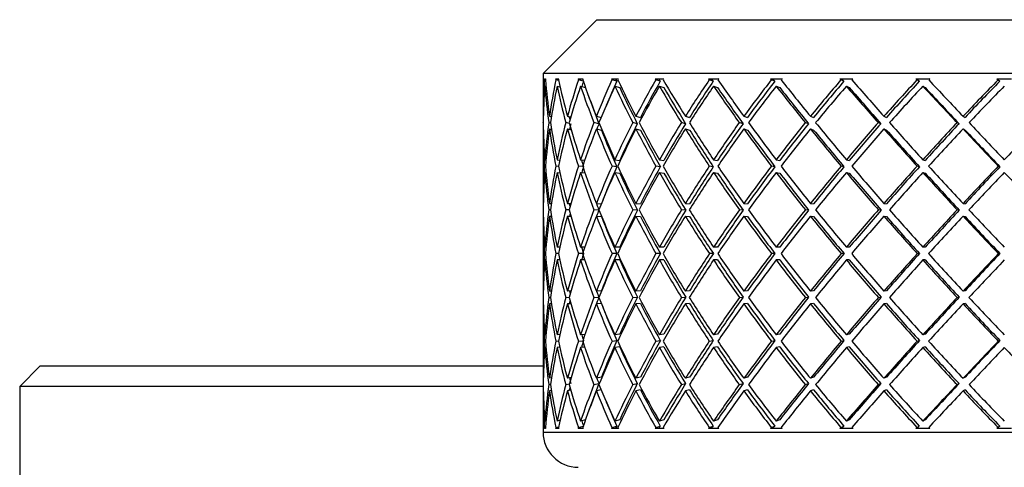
# Model space of a CAD drawing. Header units: inches. Extents: x 2.8 to 19.4, y 3.6 to 15.1.
# Tile 6 of 23: x 3.635 to 4.185, y 12.75 to 13. Entities that reach past the tile are written whole.
import ezdxf

# ---------------------------------------------------------------- set-up
doc = ezdxf.new("R2010")
doc.units = ezdxf.units.IN
doc.header["$MEASUREMENT"] = 0

msp = doc.modelspace()

# ---------------------------------------------------------------- linework, layer by layer
at = {"color": 7, "linetype": 'Continuous', "lineweight": 25}
for p, q in [((3.9576, 12.99993), (3.9276, 12.96994)), ((3.9576, 12.99993), (4.64704, 12.99993)), ((3.9276, 12.96994), (3.9276, 12.94909)), ((4.6776, 12.96994), (3.9276, 12.96994)), ((3.92833, 12.96693), (3.92897, 12.96693)), ((3.92893, 12.96617), (3.92838, 12.96631)), ((3.93459, 12.96693), (3.93635, 12.96693)), ((3.9363, 12.9659), (3.93472, 12.96631)), ((3.94715, 12.96693), (3.94999, 12.96693)), ((3.95002, 12.96558), (3.94736, 12.96631)), ((3.96579, 12.96693), (3.96966, 12.96693)), ((3.96875, 12.96554), (3.96607, 12.96631)), ((3.99019, 12.96693), (3.99503, 12.96693)), ((3.99302, 12.96554), (3.99054, 12.96631)), ((4.01993, 12.96693), (4.02567, 12.96693)), ((4.0226, 12.96554), (4.02036, 12.96631)), ((4.05452, 12.96693), (4.06104, 12.96693)), ((4.05696, 12.96554), (4.055, 12.96631)), ((4.09334, 12.96693), (4.10054, 12.96693)), ((4.09552, 12.96554), (4.09388, 12.96631)), ((4.13575, 12.96693), (4.14351, 12.96693)), ((4.13763, 12.96554), (4.13633, 12.96631)), ((4.18101, 12.96693), (4.18162, 12.96631)), ((4.18101, 12.96693), (4.18919, 12.96693)), ((4.18162, 12.96631), (4.18256, 12.96554)), ((3.92863, 12.96278), (3.92925, 12.96262)), ((3.93545, 12.96278), (3.9371, 12.96235)), ((3.94854, 12.96278), (3.95129, 12.96203)), ((3.9677, 12.96278), (3.97038, 12.96201)), ((3.99259, 12.96278), (3.99507, 12.96201)), ((4.02278, 12.96278), (4.02502, 12.96201)), ((4.05776, 12.96278), (4.05972, 12.96201)), ((4.09693, 12.96278), (4.09858, 12.96201)), ((4.13962, 12.96278), (4.14092, 12.96201)), ((3.92762, 12.94596), (3.92775, 12.94593)), ((3.93124, 12.94596), (3.93228, 12.94575)), ((3.94122, 12.94596), (3.94311, 12.94557)), ((3.95738, 12.94596), (3.96003, 12.94539)), ((3.97945, 12.94596), (3.98204, 12.94537)), ((4.00705, 12.94596), (4.00942, 12.94537)), ((4.03971, 12.94596), (4.04181, 12.94537)), ((4.07686, 12.94596), (4.07867, 12.94537)), ((4.11788, 12.94596), (4.11936, 12.94537)), ((4.16206, 12.94596), (4.16318, 12.94537)), ((3.92766, 12.94241), (3.9276, 12.94242)), ((3.92762, 12.93889), (3.92775, 12.93886)), ((3.93179, 12.94221), (3.93076, 12.94242)), ((3.93124, 12.93889), (3.93235, 12.93867)), ((3.94232, 12.942), (3.94028, 12.94242)), ((3.94122, 12.93889), (3.94333, 12.93846)), ((3.95875, 12.94183), (3.95599, 12.94242)), ((3.95738, 12.93889), (3.96015, 12.9383)), ((3.98022, 12.94183), (3.97764, 12.94242)), ((3.97945, 12.93889), (3.98204, 12.9383)), ((4.00721, 12.94183), (4.00485, 12.94242)), ((4.00705, 12.93889), (4.00942, 12.9383)), ((4.03925, 12.94183), (4.03715, 12.94242)), ((4.03971, 12.93889), (4.04181, 12.9383)), ((4.0758, 12.94183), (4.07399, 12.94242)), ((4.07686, 12.93889), (4.07867, 12.9383)), ((4.11623, 12.94183), (4.11475, 12.94242)), ((4.11788, 12.93889), (4.11936, 12.9383)), ((4.15984, 12.94183), (4.15872, 12.94242)), ((4.16206, 12.93889), (4.16318, 12.9383)), ((3.9276, 12.93575), (3.9276, 12.90051)), ((3.92891, 12.91814), (3.92838, 12.91821)), ((3.92863, 12.92174), (3.92922, 12.92167)), ((3.93623, 12.91801), (3.93474, 12.91821)), ((3.93545, 12.92174), (3.93692, 12.92155)), ((3.94985, 12.91787), (3.94739, 12.91821)), ((3.94854, 12.92174), (3.95085, 12.92143)), ((3.96879, 12.91782), (3.96611, 12.91821)), ((3.9677, 12.92174), (3.97038, 12.92135)), ((3.99308, 12.91782), (3.9906, 12.91821)), ((3.99259, 12.92174), (3.99507, 12.92135)), ((4.02266, 12.91782), (4.02042, 12.91821)), ((4.02278, 12.92174), (4.02502, 12.92135)), ((4.05703, 12.91782), (4.05507, 12.91821)), ((4.05776, 12.92174), (4.05972, 12.92135)), ((4.0956, 12.91782), (4.09396, 12.91821)), ((4.09693, 12.92174), (4.09858, 12.92135)), ((4.13772, 12.91782), (4.13641, 12.91821)), ((4.13962, 12.92174), (4.14092, 12.92135)), ((4.18265, 12.91782), (4.18171, 12.91821)), ((3.92863, 12.91467), (3.92923, 12.91459)), ((3.93545, 12.91467), (3.93701, 12.91447)), ((3.94854, 12.91467), (3.95108, 12.91432)), ((3.9677, 12.91467), (3.97038, 12.91428)), ((3.99259, 12.91467), (3.99507, 12.91428)), ((4.02278, 12.91467), (4.02502, 12.91428)), ((4.05776, 12.91467), (4.05972, 12.91428)), ((4.09693, 12.91467), (4.09858, 12.91428)), ((4.13962, 12.91467), (4.14092, 12.91428)), ((3.92762, 12.89732), (3.92774, 12.89732)), ((3.93124, 12.89732), (3.93228, 12.89725)), ((3.94122, 12.89732), (3.94314, 12.89719)), ((3.95738, 12.89732), (3.96013, 12.89713)), ((3.97945, 12.89732), (3.98204, 12.89713)), ((4.00705, 12.89732), (4.00942, 12.89713)), ((4.03971, 12.89732), (4.04181, 12.89713)), ((4.07686, 12.89732), (4.07867, 12.89713)), ((4.11788, 12.89732), (4.11936, 12.89713)), ((4.16206, 12.89732), (4.16318, 12.89713)), ((3.92766, 12.89378), (3.9276, 12.89379)), ((3.92762, 12.89025), (3.92774, 12.89024)), ((3.93176, 12.89372), (3.93077, 12.89379)), ((3.93124, 12.89025), (3.9323, 12.89018)), ((3.94222, 12.89366), (3.94029, 12.89379)), ((3.94122, 12.89025), (3.94322, 12.89012)), ((3.95878, 12.89359), (3.95602, 12.89379)), ((3.95738, 12.89025), (3.96015, 12.89006)), ((3.98026, 12.89359), (3.97767, 12.89379)), ((3.97945, 12.89025), (3.98204, 12.89006)), ((4.00725, 12.89359), (4.00488, 12.89379)), ((4.00705, 12.89025), (4.00942, 12.89006)), ((4.0393, 12.89359), (4.03719, 12.89379)), ((4.03971, 12.89025), (4.04181, 12.89006)), ((4.07585, 12.89359), (4.07404, 12.89379)), ((4.07686, 12.89025), (4.07867, 12.89006)), ((4.11628, 12.89359), (4.1148, 12.89379)), ((4.11788, 12.89025), (4.11936, 12.89006)), ((4.1599, 12.89359), (4.15878, 12.89379)), ((4.16206, 12.89025), (4.16318, 12.89006)), ((3.9276, 12.88706), (3.9276, 12.85146)), ((3.92922, 12.8728), (3.92863, 12.8728)), ((3.93695, 12.8728), (3.93545, 12.8728)), ((3.95094, 12.8728), (3.94854, 12.8728)), ((3.97038, 12.8728), (3.9677, 12.8728)), ((3.99507, 12.8728), (3.99259, 12.8728)), ((4.02502, 12.8728), (4.02278, 12.8728)), ((4.05972, 12.8728), (4.05776, 12.8728)), ((4.09858, 12.8728), (4.09693, 12.8728)), ((4.14092, 12.8728), (4.13962, 12.8728)), ((3.92891, 12.86926), (3.92838, 12.86926)), ((3.93618, 12.86926), (3.93474, 12.86926)), ((3.94973, 12.86926), (3.9474, 12.86926)), ((3.96881, 12.86926), (3.96613, 12.86926)), ((3.99309, 12.86926), (3.99061, 12.86926)), ((4.02268, 12.86926), (4.02044, 12.86926)), ((4.05705, 12.86926), (4.05509, 12.86926)), ((4.09563, 12.86926), (4.09398, 12.86926)), ((4.13774, 12.86926), (4.13644, 12.86926)), ((4.18268, 12.86926), (4.18174, 12.86926)), ((3.92922, 12.86573), (3.92863, 12.86573)), ((3.93695, 12.86573), (3.93545, 12.86573)), ((3.95094, 12.86573), (3.94854, 12.86573)), ((3.97038, 12.86573), (3.9677, 12.86573)), ((3.99507, 12.86573), (3.99259, 12.86573)), ((4.02502, 12.86573), (4.02278, 12.86573)), ((4.05972, 12.86573), (4.05776, 12.86573)), ((4.09858, 12.86573), (4.09693, 12.86573)), ((4.14092, 12.86573), (4.13962, 12.86573)), ((3.92774, 12.84828), (3.92762, 12.84827)), ((3.9323, 12.84834), (3.93124, 12.84827)), ((3.94322, 12.84841), (3.94122, 12.84827)), ((3.96015, 12.84847), (3.95738, 12.84827)), ((3.98204, 12.84847), (3.97945, 12.84827)), ((4.00942, 12.84847), (4.00705, 12.84827)), ((4.04181, 12.84847), (4.03971, 12.84827)), ((4.07867, 12.84847), (4.07686, 12.84827)), ((4.11936, 12.84847), (4.11788, 12.84827)), ((4.16318, 12.84847), (4.16206, 12.84827)), ((3.9276, 12.84474), (3.92766, 12.84474)), ((3.92774, 12.84121), (3.92762, 12.8412)), ((3.93077, 12.84474), (3.93176, 12.8448)), ((3.93228, 12.84127), (3.93124, 12.8412)), ((3.94029, 12.84474), (3.94222, 12.84487)), ((3.94314, 12.84133), (3.94122, 12.8412)), ((3.95602, 12.84474), (3.95878, 12.84493)), ((3.96013, 12.8414), (3.95738, 12.8412)), ((3.97767, 12.84474), (3.98026, 12.84493)), ((3.98204, 12.8414), (3.97945, 12.8412)), ((4.00488, 12.84474), (4.00725, 12.84493)), ((4.00942, 12.8414), (4.00705, 12.8412)), ((4.03719, 12.84474), (4.0393, 12.84493)), ((4.04181, 12.8414), (4.03971, 12.8412)), ((4.07404, 12.84474), (4.07585, 12.84493)), ((4.07867, 12.8414), (4.07686, 12.8412)), ((4.1148, 12.84474), (4.11628, 12.84493)), ((4.11936, 12.8414), (4.11788, 12.8412)), ((4.15878, 12.84474), (4.1599, 12.84493)), ((4.16318, 12.8414), (4.16206, 12.8412)), ((3.9276, 12.83801), (3.9276, 12.80278)), ((3.92923, 12.82393), (3.92863, 12.82385)), ((3.93701, 12.82406), (3.93545, 12.82385)), ((3.95108, 12.8242), (3.94854, 12.82385)), ((3.97038, 12.82424), (3.9677, 12.82385)), ((3.99507, 12.82424), (3.99259, 12.82385)), ((4.02502, 12.82424), (4.02278, 12.82385)), ((4.05972, 12.82424), (4.05776, 12.82385)), ((4.09858, 12.82424), (4.09693, 12.82385)), ((4.14092, 12.82424), (4.13962, 12.82385)), ((3.92838, 12.82032), (3.92891, 12.82039)), ((3.93474, 12.82032), (3.93623, 12.82052)), ((3.94739, 12.82032), (3.94985, 12.82066)), ((3.96611, 12.82032), (3.96879, 12.82071)), ((3.9906, 12.82032), (3.99308, 12.82071)), ((4.02042, 12.82032), (4.02266, 12.82071)), ((4.05507, 12.82032), (4.05703, 12.82071)), ((4.09396, 12.82032), (4.0956, 12.82071)), ((4.13641, 12.82032), (4.13772, 12.82071)), ((4.18171, 12.82032), (4.18265, 12.82071)), ((3.92922, 12.81686), (3.92863, 12.81678)), ((3.93692, 12.81698), (3.93545, 12.81678)), ((3.95085, 12.8171), (3.94854, 12.81678)), ((3.97038, 12.81717), (3.9677, 12.81678)), ((3.99507, 12.81717), (3.99259, 12.81678)), ((4.02502, 12.81717), (4.02278, 12.81678)), ((4.05972, 12.81717), (4.05776, 12.81678)), ((4.09858, 12.81717), (4.09693, 12.81678)), ((4.14092, 12.81717), (4.13962, 12.81678)), ((3.64696, 12.80657), (3.63545, 12.79505)), ((3.64696, 12.80657), (3.66048, 12.80657)), ((3.66048, 12.80657), (3.92776, 12.80657)), ((3.9276, 12.79611), (3.92766, 12.79612)), ((3.92775, 12.79966), (3.92762, 12.79964)), ((3.93076, 12.79611), (3.93179, 12.79631)), ((3.93235, 12.79986), (3.93124, 12.79964)), ((3.94028, 12.79611), (3.94232, 12.79652)), ((3.94333, 12.80007), (3.94122, 12.79964)), ((3.95599, 12.79611), (3.95875, 12.79669)), ((3.96015, 12.80022), (3.95738, 12.79964)), ((3.97764, 12.79611), (3.98022, 12.79669)), ((3.98204, 12.80022), (3.97945, 12.79964)), ((4.00485, 12.79611), (4.00721, 12.79669)), ((4.00942, 12.80022), (4.00705, 12.79964)), ((4.03715, 12.79611), (4.03925, 12.79669)), ((4.04181, 12.80022), (4.03971, 12.79964)), ((4.07399, 12.79611), (4.0758, 12.79669)), ((4.07867, 12.80022), (4.07686, 12.79964)), ((4.11475, 12.79611), (4.11623, 12.79669)), ((4.11936, 12.80022), (4.11788, 12.79964)), ((4.15872, 12.79611), (4.15984, 12.79669)), ((4.16318, 12.80022), (4.16206, 12.79964)), ((3.63545, 12.79505), (3.63545, 12.64909)), ((3.64991, 12.79505), (3.63545, 12.79505)), ((3.92761, 12.79505), (3.64991, 12.79505)), ((3.92775, 12.79259), (3.92762, 12.79257)), ((3.93228, 12.79277), (3.93124, 12.79257)), ((3.94311, 12.79295), (3.94122, 12.79257)), ((3.96003, 12.79313), (3.95738, 12.79257)), ((3.98204, 12.79315), (3.97945, 12.79257)), ((4.00942, 12.79315), (4.00705, 12.79257)), ((4.04181, 12.79315), (4.03971, 12.79257)), ((4.07867, 12.79315), (4.07686, 12.79257)), ((4.11936, 12.79315), (4.11788, 12.79257)), ((4.16318, 12.79315), (4.16206, 12.79257)), ((3.9276, 12.78943), (3.9276, 12.76962)), ((3.92925, 12.7759), (3.92863, 12.77574)), ((3.9371, 12.77618), (3.93545, 12.77574)), ((3.95129, 12.77649), (3.94854, 12.77574)), ((3.97038, 12.77652), (3.9677, 12.77574)), ((3.99507, 12.77652), (3.99259, 12.77574)), ((4.02502, 12.77652), (4.02278, 12.77574)), ((4.05972, 12.77652), (4.05776, 12.77574)), ((4.09858, 12.77652), (4.09693, 12.77574)), ((4.14092, 12.77652), (4.13962, 12.77574)), ((3.9276, 12.76962), (4.6776, 12.76962)), ((3.92897, 12.77159), (3.92833, 12.77159)), ((3.92838, 12.77221), (3.92893, 12.77235)), ((3.93635, 12.77159), (3.93459, 12.77159)), ((3.93472, 12.77221), (3.9363, 12.77263)), ((3.94999, 12.77159), (3.94715, 12.77159)), ((3.94736, 12.77221), (3.95002, 12.77294)), ((3.96966, 12.77159), (3.96579, 12.77159)), ((3.96607, 12.77221), (3.96875, 12.77299)), ((3.99503, 12.77159), (3.99019, 12.77159)), ((3.99054, 12.77221), (3.99302, 12.77299)), ((4.02567, 12.77159), (4.01993, 12.77159)), ((4.02036, 12.77221), (4.0226, 12.77299)), ((4.06104, 12.77159), (4.05452, 12.77159)), ((4.055, 12.77221), (4.05696, 12.77299)), ((4.10054, 12.77159), (4.09334, 12.77159)), ((4.09388, 12.77221), (4.09552, 12.77299)), ((4.14351, 12.77159), (4.13575, 12.77159)), ((4.13633, 12.77221), (4.13763, 12.77299)), ((4.18162, 12.77221), (4.18101, 12.77159)), ((4.18919, 12.77159), (4.18101, 12.77159)), ((4.18256, 12.77299), (4.18162, 12.77221))]:
    msp.add_line(p, q, dxfattribs=at)
msp.add_arc((3.94729, 12.76962), 0.01969, 180, 270, dxfattribs=at)
for centre, major_axis, ratio, start_param, end_param in [((4.3026, 12.8728), (-0.28886, 0.28886), 0.827838, 0.627271, 0.68296), ((4.3026, 12.86573), (0.30575, -0.30575), 0.710157, 3.8216, 3.823318), ((4.3026, 12.86573), (-0.28886, 0.28886), 0.827838, 0.606031, 0.60775), ((4.3026, 12.8728), (0.30575, -0.30575), 0.710157, 3.84284, 3.898529), ((4.3026, 12.8728), (-0.2726, 0.2726), 0.944637, 0.561822, 0.617511), ((4.3026, 12.86573), (0.31929, -0.31929), 0.615944, 3.887049, 3.888768), ((4.3026, 12.86573), (-0.2726, 0.2726), 0.944637, 0.540581, 0.5423), ((4.3026, 12.8728), (0.31929, -0.31929), 0.615944, 3.90829, 3.963979), ((4.3026, 12.8728), (0.27479, 0.27479), 0.928631, 2.067168, 2.122857), ((4.3026, 12.86573), (0.33147, -0.33147), 0.529043, 3.952499, 3.954218), ((4.3026, 12.86573), (0.27479, 0.27479), 0.928631, 2.045928, 2.047646), ((4.3026, 12.8728), (0.33147, -0.33147), 0.529043, 3.97374, 4.029429), ((4.3026, 12.8728), (0.29089, 0.29089), 0.813569, 2.001718, 2.057407), ((4.3026, 12.86573), (0.34223, -0.34223), 0.447966, 4.017949, 4.019668), ((4.3026, 12.86573), (0.33949, -0.33949), 0.447966, 4.015688, 4.019589), ((4.3026, 12.86573), (0.29089, 0.29089), 0.813569, 1.980478, 1.982197), ((4.3026, 12.8728), (0.34223, -0.34223), 0.447966, 4.039189, 4.094878), ((4.3026, 12.8728), (0.30575, 0.30575), 0.710157, 1.936268, 1.991957), ((4.3026, 12.86573), (0.35152, -0.35152), 0.371514, 4.083399, 4.085118), ((4.3026, 12.86573), (0.34871, -0.34871), 0.371514, 4.081138, 4.085039), ((4.3026, 12.86573), (0.30575, 0.30575), 0.710157, 1.915028, 1.916747), ((4.3026, 12.8728), (0.35152, -0.35152), 0.371514, 4.104639, 4.160328), ((4.3026, 12.8728), (0.31929, 0.31929), 0.615944, 1.870818, 1.926508), ((4.3026, 12.86573), (0.35931, -0.35931), 0.298697, 4.148849, 4.150567), ((4.3026, 12.86573), (0.35644, -0.35644), 0.298697, 4.146588, 4.150489), ((4.3026, 12.86573), (0.31929, 0.31929), 0.615944, 1.849578, 1.851297), ((4.3026, 12.8728), (0.35931, -0.35931), 0.298697, 4.170089, 4.225778), ((4.3026, 12.8728), (0.33147, 0.33147), 0.529043, 1.805369, 1.861058), ((4.3026, 12.86573), (0.36556, -0.36556), 0.228677, 4.214299, 4.216017), ((4.3026, 12.86573), (0.36264, -0.36264), 0.228677, 4.212038, 4.215939), ((4.3026, 12.86573), (0.33147, 0.33147), 0.529043, 1.784128, 1.785847), ((4.3026, 12.8728), (0.36556, -0.36556), 0.228677, 4.235539, 4.291228), ((4.3026, 12.8728), (0.34223, 0.34223), 0.447966, 1.739919, 1.795608), ((4.3026, 12.86573), (0.37025, -0.37025), 0.160725, 4.279749, 4.281467), ((4.3026, 12.86573), (0.36729, -0.36729), 0.160725, 4.277487, 4.281388), ((4.3026, 12.86573), (0.34223, 0.34223), 0.447966, 1.718679, 1.720397), ((4.3026, 12.8728), (0.37025, -0.37025), 0.160725, 4.300989, 4.356678), ((4.3026, 12.8728), (0.35152, 0.35152), 0.371514, 1.674469, 1.730158), ((4.3026, 12.86573), (0.37335, -0.37335), 0.094189, 4.345198, 4.346917), ((4.3026, 12.86573), (0.37036, -0.37036), 0.094189, 4.342937, 4.346838), ((4.3026, 12.86573), (0.35152, 0.35152), 0.371514, 1.653229, 1.654947), ((4.3026, 12.8728), (0.37335, -0.37335), 0.094189, 4.366439, 4.422128), ((4.3026, 12.8728), (0.35931, 0.35931), 0.298697, 1.609019, 1.664708), ((4.3026, 12.86573), (0.37185, -0.37185), 0.02847, 4.408387, 4.412288), ((4.3026, 12.86573), (-0.28886, 0.28886), 0.827838, 0.617511, 0.673347), ((4.3026, 12.86573), (0.30575, -0.30575), 0.710157, 3.833079, 3.888916), ((4.3026, 12.86573), (-0.2726, 0.2726), 0.944637, 0.552061, 0.607898), ((4.3026, 12.86573), (0.31929, -0.31929), 0.615944, 3.898529, 3.954366), ((4.3026, 12.86573), (0.27479, 0.27479), 0.928631, 2.057407, 2.113244), ((4.3026, 12.86573), (0.33147, -0.33147), 0.529043, 3.963979, 4.019816), ((4.3026, 12.8728), (0.27259, 0.27259), 0.928631, 2.067247, 2.075404), ((4.3026, 12.86573), (0.29089, 0.29089), 0.813569, 1.991957, 2.047794), ((4.3026, 12.8728), (0.28856, 0.28856), 0.813569, 2.001797, 2.039072), ((4.3026, 12.86573), (0.34223, -0.34223), 0.447966, 4.029429, 4.085265), ((4.3026, 12.86573), (0.33949, -0.33949), 0.447966, 4.029429, 4.085188), ((4.3026, 12.86573), (0.30575, 0.30575), 0.710157, 1.926508, 1.982344), ((4.3026, 12.8728), (0.3033, 0.3033), 0.710157, 1.936347, 1.991957), ((4.3026, 12.86573), (0.35152, -0.35152), 0.371514, 4.094878, 4.150715), ((4.3026, 12.86573), (0.34871, -0.34871), 0.371514, 4.094878, 4.150638), ((4.3026, 12.86573), (0.31929, 0.31929), 0.615944, 1.861058, 1.916895), ((4.3026, 12.8728), (0.31674, 0.31674), 0.615944, 1.870897, 1.926508), ((4.3026, 12.86573), (0.35931, -0.35931), 0.298697, 4.160328, 4.216165), ((4.3026, 12.86573), (0.35644, -0.35644), 0.298697, 4.160328, 4.216088), ((4.3026, 12.8728), (0.32882, 0.32882), 0.529043, 1.805447, 1.861058), ((4.3026, 12.86573), (0.33147, 0.33147), 0.529043, 1.795608, 1.851445), ((4.3026, 12.86573), (0.36556, -0.36556), 0.228677, 4.225778, 4.281615), ((4.3026, 12.86573), (0.36264, -0.36264), 0.228677, 4.225778, 4.281537), ((4.3026, 12.8728), (0.33949, 0.33949), 0.447966, 1.739998, 1.795608), ((4.3026, 12.86573), (0.34223, 0.34223), 0.447966, 1.730158, 1.785995), ((4.3026, 12.86573), (0.37025, -0.37025), 0.160725, 4.291228, 4.347065), ((4.3026, 12.86573), (0.36729, -0.36729), 0.160725, 4.291228, 4.346987), ((4.3026, 12.8728), (0.34871, 0.34871), 0.371514, 1.674548, 1.730158), ((4.3026, 12.86573), (0.35152, 0.35152), 0.371514, 1.664708, 1.720545), ((4.3026, 12.86573), (0.37335, -0.37335), 0.094189, 4.356678, 4.412515), ((4.3026, 12.86573), (0.37036, -0.37036), 0.094189, 4.356678, 4.412437), ((4.3026, 12.8728), (0.35644, 0.35644), 0.298697, 1.609098, 1.664708), ((4.3026, 12.86573), (0.35931, 0.35931), 0.298697, 1.599258, 1.655095), ((4.3026, 12.86573), (0.32882, -0.32882), 0.529043, 3.97582, 4.019738), ((4.3026, 12.8728), (0.29089, -0.29089), 0.813569, 3.824553, 3.833079), ((4.3026, 12.86573), (0.29089, -0.29089), 0.813569, 3.81382, 3.823466), ((4.3026, 12.86573), (0.31674, -0.31674), 0.615944, 3.943466, 3.948579), ((4.3026, 12.8728), (-0.28886, 0.28886), 0.827838, 0.692573, 0.702155), ((4.3026, 12.86573), (-0.28886, 0.28886), 0.827838, 0.68296, 0.691486), ((4.3026, 12.86573), (0.29089, -0.29089), 0.813569, 3.833079, 3.889019), ((4.3026, 12.8728), (0.29089, -0.29089), 0.813569, 3.842692, 3.898529), ((4.3026, 12.8728), (-0.2726, 0.2726), 0.944637, 0.627124, 0.68296), ((4.3026, 12.86573), (-0.2726, 0.2726), 0.944637, 0.617511, 0.673451), ((4.3026, 12.86573), (0.30575, -0.30575), 0.710157, 3.898529, 3.954469), ((4.3026, 12.8728), (0.30575, -0.30575), 0.710157, 3.908142, 3.963979), ((4.3026, 12.8728), (0.27479, 0.27479), 0.928631, 2.13247, 2.188307), ((4.3026, 12.86573), (0.27479, 0.27479), 0.928631, 2.122857, 2.178797), ((4.3026, 12.86573), (0.31929, -0.31929), 0.615944, 3.963979, 4.019919), ((4.3026, 12.8728), (0.31929, -0.31929), 0.615944, 3.973592, 4.029429), ((4.3026, 12.8728), (0.27259, 0.27259), 0.928631, 2.132548, 2.141226), ((4.3026, 12.8728), (0.29089, 0.29089), 0.813569, 2.06702, 2.122857), ((4.3026, 12.86573), (0.29089, 0.29089), 0.813569, 2.057407, 2.113347), ((4.3026, 12.86573), (0.33147, -0.33147), 0.529043, 4.029429, 4.085369), ((4.3026, 12.8728), (0.28856, 0.28856), 0.813569, 2.067098, 2.075281), ((4.3026, 12.8728), (0.33147, -0.33147), 0.529043, 4.039042, 4.094878), ((4.3026, 12.8728), (0.30575, 0.30575), 0.710157, 2.00157, 2.057407), ((4.3026, 12.86573), (0.30575, 0.30575), 0.710157, 1.991957, 2.047898), ((4.3026, 12.8728), (0.3033, 0.3033), 0.710157, 2.001648, 2.057407), ((4.3026, 12.86573), (0.34223, -0.34223), 0.447966, 4.094878, 4.150819), ((4.3026, 12.8728), (0.34223, -0.34223), 0.447966, 4.104491, 4.160328), ((4.3026, 12.8728), (0.31929, 0.31929), 0.615944, 1.93612, 1.991957), ((4.3026, 12.86573), (0.31929, 0.31929), 0.615944, 1.926508, 1.982448), ((4.3026, 12.8728), (0.31674, 0.31674), 0.615944, 1.936198, 1.991957), ((4.3026, 12.86573), (0.35152, -0.35152), 0.371514, 4.160328, 4.216269), ((4.3026, 12.8728), (0.35152, -0.35152), 0.371514, 4.169941, 4.225778), ((4.3026, 12.8728), (0.33147, 0.33147), 0.529043, 1.870671, 1.926508), ((4.3026, 12.8728), (0.32882, 0.32882), 0.529043, 1.870748, 1.926508), ((4.3026, 12.86573), (0.33147, 0.33147), 0.529043, 1.861058, 1.916998), ((4.3026, 12.86573), (0.35931, -0.35931), 0.298697, 4.225778, 4.281718), ((4.3026, 12.8728), (0.35931, -0.35931), 0.298697, 4.235391, 4.291228), ((4.3026, 12.8728), (0.34223, 0.34223), 0.447966, 1.805221, 1.861058), ((4.3026, 12.8728), (0.33949, 0.33949), 0.447966, 1.805298, 1.861058), ((4.3026, 12.86573), (0.34223, 0.34223), 0.447966, 1.795608, 1.851548), ((4.3026, 12.86573), (0.36556, -0.36556), 0.228677, 4.291228, 4.347168), ((4.3026, 12.8728), (0.36556, -0.36556), 0.228677, 4.300841, 4.356678), ((4.3026, 12.8728), (0.35152, 0.35152), 0.371514, 1.739771, 1.795608), ((4.3026, 12.8728), (0.34871, 0.34871), 0.371514, 1.739848, 1.795608), ((4.3026, 12.86573), (0.35152, 0.35152), 0.371514, 1.730158, 1.786098), ((4.3026, 12.86573), (0.37025, -0.37025), 0.160725, 4.356678, 4.412618), ((4.3026, 12.8728), (0.37025, -0.37025), 0.160725, 4.366291, 4.422128), ((4.3026, 12.8728), (0.35931, 0.35931), 0.298697, 1.674321, 1.730158), ((4.3026, 12.8728), (0.35644, 0.35644), 0.298697, 1.674399, 1.730158), ((4.3026, 12.86573), (0.35931, 0.35931), 0.298697, 1.664708, 1.720648), ((4.3026, 12.86573), (0.37335, -0.37335), 0.094189, 4.422128, 4.478068), ((4.3026, 12.8728), (0.37335, -0.37335), 0.094189, 4.431741, 4.487577), ((4.3026, 12.8728), (0.36556, 0.36556), 0.228677, 1.608871, 1.664708), ((4.3026, 12.86573), (0.32882, -0.32882), 0.529043, 4.029429, 4.085292), ((4.3026, 12.86573), (0.33949, -0.33949), 0.447966, 4.094878, 4.150742), ((4.3026, 12.86573), (0.34871, -0.34871), 0.371514, 4.160328, 4.216192), ((4.3026, 12.86573), (0.35644, -0.35644), 0.298697, 4.225778, 4.281642), ((4.3026, 12.86573), (0.36264, -0.36264), 0.228677, 4.291228, 4.347092), ((4.3026, 12.86573), (0.36729, -0.36729), 0.160725, 4.356678, 4.412541), ((4.3026, 12.86573), (0.37036, -0.37036), 0.094189, 4.422128, 4.477991), ((4.3026, 12.8728), (-0.2726, 0.2726), 0.944637, 0.69247, 0.74841), ((4.3026, 12.8728), (0.29089, -0.29089), 0.813569, 3.908038, 3.963979), ((4.3026, 12.8728), (0.27479, 0.27479), 0.928631, 2.197816, 2.253757), ((4.3026, 12.8728), (0.30575, -0.30575), 0.710157, 3.973488, 4.029429), ((4.3026, 12.8728), (0.29089, 0.29089), 0.813569, 2.132367, 2.188307), ((4.3026, 12.86573), (0.31674, -0.31674), 0.615944, 4.009332, 4.019842), ((4.3026, 12.8728), (0.28856, 0.28856), 0.813569, 2.132443, 2.141188), ((4.3026, 12.8728), (0.31929, -0.31929), 0.615944, 4.038938, 4.094878), ((4.3026, 12.8728), (0.30575, 0.30575), 0.710157, 2.066917, 2.122857), ((4.3026, 12.8728), (0.3033, 0.3033), 0.710157, 2.066993, 2.122857), ((4.3026, 12.8728), (0.33147, -0.33147), 0.529043, 4.104388, 4.160328), ((4.3026, 12.8728), (0.31929, 0.31929), 0.615944, 2.001467, 2.057407), ((4.3026, 12.8728), (0.31674, 0.31674), 0.615944, 2.001544, 2.057407), ((4.3026, 12.8728), (0.34223, -0.34223), 0.447966, 4.169838, 4.225778), ((4.3026, 12.8728), (0.33147, 0.33147), 0.529043, 1.936017, 1.991957), ((4.3026, 12.8728), (0.32882, 0.32882), 0.529043, 1.936094, 1.991957), ((4.3026, 12.8728), (0.35152, -0.35152), 0.371514, 4.235288, 4.291228), ((4.3026, 12.8728), (0.34223, 0.34223), 0.447966, 1.870567, 1.926508), ((4.3026, 12.8728), (0.33949, 0.33949), 0.447966, 1.870644, 1.926508), ((4.3026, 12.8728), (0.35931, -0.35931), 0.298697, 4.300738, 4.356678), ((4.3026, 12.8728), (0.35152, 0.35152), 0.371514, 1.805117, 1.861058), ((4.3026, 12.8728), (0.34871, 0.34871), 0.371514, 1.805194, 1.861058), ((4.3026, 12.8728), (0.36556, -0.36556), 0.228677, 4.366187, 4.422128), ((4.3026, 12.8728), (0.35931, 0.35931), 0.298697, 1.739668, 1.795608), ((4.3026, 12.8728), (0.35644, 0.35644), 0.298697, 1.739744, 1.795608), ((4.3026, 12.8728), (0.37025, -0.37025), 0.160725, 4.431637, 4.487577), ((4.3026, 12.8728), (0.36556, 0.36556), 0.228677, 1.674218, 1.730158), ((4.3026, 12.8728), (0.36264, 0.36264), 0.228677, 1.674294, 1.730158), ((4.3026, 12.86573), (-0.2726, 0.2726), 0.944637, 0.68296, 0.738962), ((4.3026, 12.86573), (0.29089, -0.29089), 0.813569, 3.898529, 3.95453), ((4.3026, 12.86573), (0.27479, 0.27479), 0.928631, 2.188307, 2.244308), ((4.3026, 12.86573), (0.30575, -0.30575), 0.710157, 3.963979, 4.01998), ((4.3026, 12.86573), (0.29089, 0.29089), 0.813569, 2.122857, 2.178858), ((4.3026, 12.86573), (0.31929, -0.31929), 0.615944, 4.029429, 4.08543), ((4.3026, 12.86573), (0.30575, 0.30575), 0.710157, 2.057407, 2.113409), ((4.3026, 12.86573), (0.33147, -0.33147), 0.529043, 4.094878, 4.15088), ((4.3026, 12.86573), (0.32882, -0.32882), 0.529043, 4.094878, 4.150804), ((4.3026, 12.86573), (0.31929, 0.31929), 0.615944, 1.991957, 2.047959), ((4.3026, 12.86573), (0.34223, -0.34223), 0.447966, 4.160328, 4.21633), ((4.3026, 12.86573), (0.33949, -0.33949), 0.447966, 4.160328, 4.216253), ((4.3026, 12.86573), (0.33147, 0.33147), 0.529043, 1.926508, 1.982509), ((4.3026, 12.86573), (0.35152, -0.35152), 0.371514, 4.225778, 4.281779), ((4.3026, 12.86573), (0.34871, -0.34871), 0.371514, 4.225778, 4.281703), ((4.3026, 12.86573), (0.34223, 0.34223), 0.447966, 1.861058, 1.917059), ((4.3026, 12.86573), (0.35931, -0.35931), 0.298697, 4.291228, 4.347229), ((4.3026, 12.86573), (0.35644, -0.35644), 0.298697, 4.291228, 4.347153), ((4.3026, 12.86573), (0.35152, 0.35152), 0.371514, 1.795608, 1.851609), ((4.3026, 12.86573), (0.36556, -0.36556), 0.228677, 4.356678, 4.412679), ((4.3026, 12.86573), (0.36264, -0.36264), 0.228677, 4.356678, 4.412603), ((4.3026, 12.86573), (0.35931, 0.35931), 0.298697, 1.730158, 1.786159), ((4.3026, 12.86573), (0.37025, -0.37025), 0.160725, 4.422128, 4.478129), ((4.3026, 12.86573), (0.36729, -0.36729), 0.160725, 4.422128, 4.478053), ((4.3026, 12.86573), (0.36556, 0.36556), 0.228677, 1.664708, 1.72071), ((4.3026, 12.86573), (0.37335, -0.37335), 0.094189, 4.487577, 4.543579), ((4.3026, 12.8728), (0.27479, -0.27479), 0.928631, 3.890003, 3.898529), ((4.3026, 12.86573), (0.27479, -0.27479), 0.928631, 3.879621, 3.88908), ((4.3026, 12.86573), (0.3033, -0.3033), 0.710157, 4.010026, 4.014597), ((4.3026, 12.86573), (0.31674, -0.31674), 0.615944, 4.072429, 4.085354), ((4.3026, 12.8728), (-0.2726, 0.2726), 0.944637, 0.757859, 0.767297), ((4.3026, 12.86573), (-0.2726, 0.2726), 0.944637, 0.74841, 0.756936), ((4.3026, 12.86573), (0.27479, -0.27479), 0.928631, 3.898529, 3.95455), ((4.3026, 12.8728), (0.27479, -0.27479), 0.928631, 3.907977, 3.963979), ((4.3026, 12.8728), (0.27479, 0.27479), 0.928631, 2.263205, 2.319207), ((4.3026, 12.86573), (0.27479, 0.27479), 0.928631, 2.253757, 2.309778), ((4.3026, 12.86573), (0.29089, -0.29089), 0.813569, 3.963979, 4.02), ((4.3026, 12.8728), (0.29089, -0.29089), 0.813569, 3.973427, 4.029429), ((4.3026, 12.8728), (0.29089, 0.29089), 0.813569, 2.197755, 2.253757), ((4.3026, 12.86573), (0.29089, 0.29089), 0.813569, 2.188307, 2.244329), ((4.3026, 12.86573), (0.30575, -0.30575), 0.710157, 4.029429, 4.08545), ((4.3026, 12.8728), (0.30575, -0.30575), 0.710157, 4.038877, 4.094878), ((4.3026, 12.8728), (0.28856, 0.28856), 0.813569, 2.202582, 2.207017), ((4.3026, 12.8728), (0.30575, 0.30575), 0.710157, 2.132306, 2.188307), ((4.3026, 12.86573), (0.30575, 0.30575), 0.710157, 2.122857, 2.178879), ((4.3026, 12.86573), (0.31929, -0.31929), 0.615944, 4.094878, 4.1509), ((4.3026, 12.8728), (0.3033, 0.3033), 0.710157, 2.132382, 2.141392), ((4.3026, 12.8728), (0.31929, -0.31929), 0.615944, 4.104327, 4.160328), ((4.3026, 12.86573), (0.31674, -0.31674), 0.615944, 4.094878, 4.150824), ((4.3026, 12.8728), (0.31929, 0.31929), 0.615944, 2.066856, 2.122857), ((4.3026, 12.86573), (0.31929, 0.31929), 0.615944, 2.057407, 2.113429), ((4.3026, 12.8728), (0.31674, 0.31674), 0.615944, 2.066932, 2.122857), ((4.3026, 12.86573), (0.33147, -0.33147), 0.529043, 4.160328, 4.21635), ((4.3026, 12.8728), (0.33147, -0.33147), 0.529043, 4.169777, 4.225778), ((4.3026, 12.86573), (0.32882, -0.32882), 0.529043, 4.160328, 4.216274), ((4.3026, 12.8728), (0.33147, 0.33147), 0.529043, 2.001406, 2.057407), ((4.3026, 12.86573), (0.33147, 0.33147), 0.529043, 1.991957, 2.047979), ((4.3026, 12.8728), (0.32882, 0.32882), 0.529043, 2.001482, 2.057407), ((4.3026, 12.86573), (0.34223, -0.34223), 0.447966, 4.225778, 4.2818), ((4.3026, 12.8728), (0.34223, -0.34223), 0.447966, 4.235227, 4.291228), ((4.3026, 12.86573), (0.33949, -0.33949), 0.447966, 4.225778, 4.281724), ((4.3026, 12.8728), (0.34223, 0.34223), 0.447966, 1.935956, 1.991957), ((4.3026, 12.8728), (0.33949, 0.33949), 0.447966, 1.936032, 1.991957), ((4.3026, 12.86573), (0.34223, 0.34223), 0.447966, 1.926508, 1.982529), ((4.3026, 12.86573), (0.35152, -0.35152), 0.371514, 4.291228, 4.34725), ((4.3026, 12.86573), (0.34871, -0.34871), 0.371514, 4.291228, 4.347174), ((4.3026, 12.8728), (0.35152, -0.35152), 0.371514, 4.300676, 4.356678), ((4.3026, 12.8728), (0.35152, 0.35152), 0.371514, 1.870506, 1.926508), ((4.3026, 12.8728), (0.34871, 0.34871), 0.371514, 1.870582, 1.926508), ((4.3026, 12.86573), (0.35152, 0.35152), 0.371514, 1.861058, 1.917079), ((4.3026, 12.86573), (0.35931, -0.35931), 0.298697, 4.356678, 4.412699), ((4.3026, 12.86573), (0.35644, -0.35644), 0.298697, 4.356678, 4.412623), ((4.3026, 12.8728), (0.35931, -0.35931), 0.298697, 4.366126, 4.422128), ((4.3026, 12.8728), (0.35931, 0.35931), 0.298697, 1.805056, 1.861058), ((4.3026, 12.8728), (0.35644, 0.35644), 0.298697, 1.805132, 1.861058), ((4.3026, 12.86573), (0.35931, 0.35931), 0.298697, 1.795608, 1.851629), ((4.3026, 12.86573), (0.36556, -0.36556), 0.228677, 4.422128, 4.478149), ((4.3026, 12.86573), (0.36264, -0.36264), 0.228677, 4.422128, 4.478073), ((4.3026, 12.8728), (0.36556, -0.36556), 0.228677, 4.431576, 4.487577), ((4.3026, 12.8728), (0.36556, 0.36556), 0.228677, 1.739606, 1.795608), ((4.3026, 12.8728), (0.36264, 0.36264), 0.228677, 1.739683, 1.795608), ((4.3026, 12.86573), (0.36556, 0.36556), 0.228677, 1.730158, 1.78618), ((4.3026, 12.86573), (0.37025, -0.37025), 0.160725, 4.487577, 4.543599), ((4.3026, 12.86573), (0.36729, -0.36729), 0.160725, 4.487577, 4.543523), ((4.3026, 12.8728), (0.37025, -0.37025), 0.160725, 4.497026, 4.553027), ((4.3026, 12.86573), (0.3033, -0.3033), 0.710157, 4.075869, 4.085374), ((4.3026, 12.8728), (0.27479, 0.27479), 0.928631, 2.328635, 2.384656), ((4.3026, 12.8728), (0.27479, -0.27479), 0.928631, 3.973407, 4.029429), ((4.3026, 12.8728), (0.29089, 0.29089), 0.813569, 2.263185, 2.319207), ((4.3026, 12.8728), (0.29089, -0.29089), 0.813569, 4.038857, 4.094878), ((4.3026, 12.8728), (0.30575, 0.30575), 0.710157, 2.197735, 2.253757), ((4.3026, 12.8728), (0.3033, 0.3033), 0.710157, 2.197811, 2.207316), ((4.3026, 12.8728), (0.30575, -0.30575), 0.710157, 4.104307, 4.160328), ((4.3026, 12.8728), (0.31929, 0.31929), 0.615944, 2.132285, 2.188307), ((4.3026, 12.8728), (0.31674, 0.31674), 0.615944, 2.132361, 2.188307), ((4.3026, 12.8728), (0.31929, -0.31929), 0.615944, 4.169756, 4.225778), ((4.3026, 12.8728), (0.33147, 0.33147), 0.529043, 2.066835, 2.122857), ((4.3026, 12.8728), (0.32882, 0.32882), 0.529043, 2.066911, 2.122857), ((4.3026, 12.8728), (0.33147, -0.33147), 0.529043, 4.235206, 4.291228), ((4.3026, 12.8728), (0.34223, 0.34223), 0.447966, 2.001386, 2.057407), ((4.3026, 12.8728), (0.33949, 0.33949), 0.447966, 2.001462, 2.057407), ((4.3026, 12.8728), (0.34223, -0.34223), 0.447966, 4.300656, 4.356678), ((4.3026, 12.8728), (0.35152, 0.35152), 0.371514, 1.935936, 1.991957), ((4.3026, 12.8728), (0.34871, 0.34871), 0.371514, 1.936012, 1.991957), ((4.3026, 12.8728), (0.35152, -0.35152), 0.371514, 4.366106, 4.422128), ((4.3026, 12.8728), (0.35931, 0.35931), 0.298697, 1.870486, 1.926508), ((4.3026, 12.8728), (0.35644, 0.35644), 0.298697, 1.870562, 1.926508), ((4.3026, 12.8728), (0.35931, -0.35931), 0.298697, 4.431556, 4.487577), ((4.3026, 12.8728), (0.36556, 0.36556), 0.228677, 1.805036, 1.861058), ((4.3026, 12.8728), (0.36264, 0.36264), 0.228677, 1.805112, 1.861058), ((4.3026, 12.8728), (0.36556, -0.36556), 0.228677, 4.497006, 4.553027), ((4.3026, 12.8728), (0.37025, 0.37025), 0.160725, 1.739586, 1.795608), ((4.3026, 12.8728), (0.36729, 0.36729), 0.160725, 1.739662, 1.795608), ((4.3026, 12.86573), (0.27479, 0.27479), 0.928631, 2.319207, 2.375208), ((4.3026, 12.86573), (0.27479, -0.27479), 0.928631, 3.963979, 4.01998), ((4.3026, 12.86573), (0.29089, 0.29089), 0.813569, 2.253757, 2.309758), ((4.3026, 12.86573), (0.29089, -0.29089), 0.813569, 4.029429, 4.08543), ((4.3026, 12.86573), (0.30575, 0.30575), 0.710157, 2.188307, 2.244308), ((4.3026, 12.86573), (0.30575, -0.30575), 0.710157, 4.094878, 4.15088), ((4.3026, 12.86573), (0.31929, 0.31929), 0.615944, 2.122857, 2.178858), ((4.3026, 12.86573), (0.31929, -0.31929), 0.615944, 4.160328, 4.21633), ((4.3026, 12.86573), (0.31674, -0.31674), 0.615944, 4.160328, 4.216253), ((4.3026, 12.86573), (0.33147, 0.33147), 0.529043, 2.057407, 2.113409), ((4.3026, 12.86573), (0.33147, -0.33147), 0.529043, 4.225778, 4.281779), ((4.3026, 12.86573), (0.32882, -0.32882), 0.529043, 4.225778, 4.281703), ((4.3026, 12.86573), (0.34223, 0.34223), 0.447966, 1.991957, 2.047959), ((4.3026, 12.86573), (0.34223, -0.34223), 0.447966, 4.291228, 4.347229), ((4.3026, 12.86573), (0.33949, -0.33949), 0.447966, 4.291228, 4.347153), ((4.3026, 12.86573), (0.35152, 0.35152), 0.371514, 1.926508, 1.982509), ((4.3026, 12.86573), (0.35152, -0.35152), 0.371514, 4.356678, 4.412679), ((4.3026, 12.86573), (0.34871, -0.34871), 0.371514, 4.356678, 4.412603), ((4.3026, 12.86573), (0.35931, 0.35931), 0.298697, 1.861058, 1.917059), ((4.3026, 12.86573), (0.35931, -0.35931), 0.298697, 4.422128, 4.478129), ((4.3026, 12.86573), (0.35644, -0.35644), 0.298697, 4.422128, 4.478053), ((4.3026, 12.86573), (0.36556, 0.36556), 0.228677, 1.795608, 1.851609), ((4.3026, 12.86573), (0.36556, -0.36556), 0.228677, 4.487577, 4.543579), ((4.3026, 12.86573), (0.36264, -0.36264), 0.228677, 4.487577, 4.543503), ((4.3026, 12.86573), (0.37025, 0.37025), 0.160725, 1.730158, 1.786159), ((4.3026, 12.8728), (0.2726, 0.2726), 0.944637, 2.384656, 2.393182), ((4.3026, 12.86573), (0.2726, 0.2726), 0.944637, 2.374295, 2.383734), ((4.3026, 12.86573), (0.28856, -0.28856), 0.813569, 4.076168, 4.080603), ((4.3026, 12.86573), (0.3033, -0.3033), 0.710157, 4.141794, 4.150804), ((4.3026, 12.8728), (0.27479, 0.27479), 0.928631, 2.394105, 2.403565), ((4.3026, 12.86573), (0.27479, 0.27479), 0.928631, 2.384656, 2.393182), ((4.3026, 12.86573), (0.2726, 0.2726), 0.944637, 2.393182, 2.449123), ((4.3026, 12.8728), (0.2726, 0.2726), 0.944637, 2.402631, 2.458632), ((4.3026, 12.8728), (0.29089, 0.29089), 0.813569, 2.328655, 2.384656), ((4.3026, 12.86573), (0.29089, 0.29089), 0.813569, 2.319207, 2.375147), ((4.3026, 12.86573), (0.27479, -0.27479), 0.928631, 4.029429, 4.085369), ((4.3026, 12.8728), (0.27479, -0.27479), 0.928631, 4.038877, 4.094878), ((4.3026, 12.8728), (0.30575, 0.30575), 0.710157, 2.263205, 2.319207), ((4.3026, 12.86573), (0.30575, 0.30575), 0.710157, 2.253757, 2.309697), ((4.3026, 12.86573), (0.29089, -0.29089), 0.813569, 4.094878, 4.150819), ((4.3026, 12.8728), (0.29089, -0.29089), 0.813569, 4.104327, 4.160328), ((4.3026, 12.8728), (0.3033, 0.3033), 0.710157, 2.268588, 2.273159), ((4.3026, 12.8728), (0.31929, 0.31929), 0.615944, 2.197755, 2.253757), ((4.3026, 12.86573), (0.31929, 0.31929), 0.615944, 2.188307, 2.244247), ((4.3026, 12.8728), (0.31674, 0.31674), 0.615944, 2.197832, 2.210757), ((4.3026, 12.86573), (0.30575, -0.30575), 0.710157, 4.160328, 4.216269), ((4.3026, 12.8728), (0.30575, -0.30575), 0.710157, 4.169777, 4.225778), ((4.3026, 12.86573), (0.3033, -0.3033), 0.710157, 4.160328, 4.216192), ((4.3026, 12.8728), (0.33147, 0.33147), 0.529043, 2.132306, 2.188307), ((4.3026, 12.86573), (0.33147, 0.33147), 0.529043, 2.122857, 2.178797), ((4.3026, 12.8728), (0.32882, 0.32882), 0.529043, 2.132382, 2.188307), ((4.3026, 12.86573), (0.31929, -0.31929), 0.615944, 4.225778, 4.281718), ((4.3026, 12.8728), (0.31929, -0.31929), 0.615944, 4.235227, 4.291228), ((4.3026, 12.86573), (0.31674, -0.31674), 0.615944, 4.225778, 4.281642), ((4.3026, 12.8728), (0.34223, 0.34223), 0.447966, 2.066856, 2.122857), ((4.3026, 12.86573), (0.34223, 0.34223), 0.447966, 2.057407, 2.113347), ((4.3026, 12.8728), (0.33949, 0.33949), 0.447966, 2.066932, 2.122857), ((4.3026, 12.86573), (0.33147, -0.33147), 0.529043, 4.291228, 4.347168), ((4.3026, 12.8728), (0.33147, -0.33147), 0.529043, 4.300676, 4.356678), ((4.3026, 12.86573), (0.32882, -0.32882), 0.529043, 4.291228, 4.347092), ((4.3026, 12.8728), (0.35152, 0.35152), 0.371514, 2.001406, 2.057407), ((4.3026, 12.8728), (0.34871, 0.34871), 0.371514, 2.001482, 2.057407), ((4.3026, 12.86573), (0.35152, 0.35152), 0.371514, 1.991957, 2.047898), ((4.3026, 12.86573), (0.34223, -0.34223), 0.447966, 4.356678, 4.412618), ((4.3026, 12.86573), (0.33949, -0.33949), 0.447966, 4.356678, 4.412541), ((4.3026, 12.8728), (0.34223, -0.34223), 0.447966, 4.366126, 4.422128), ((4.3026, 12.8728), (0.35931, 0.35931), 0.298697, 1.935956, 1.991957), ((4.3026, 12.8728), (0.35644, 0.35644), 0.298697, 1.936032, 1.991957), ((4.3026, 12.86573), (0.35931, 0.35931), 0.298697, 1.926508, 1.982448), ((4.3026, 12.86573), (0.35152, -0.35152), 0.371514, 4.422128, 4.478068), ((4.3026, 12.86573), (0.34871, -0.34871), 0.371514, 4.422128, 4.477991), ((4.3026, 12.8728), (0.35152, -0.35152), 0.371514, 4.431576, 4.487577), ((4.3026, 12.8728), (0.36556, 0.36556), 0.228677, 1.870506, 1.926508), ((4.3026, 12.8728), (0.36264, 0.36264), 0.228677, 1.870582, 1.926508), ((4.3026, 12.86573), (0.36556, 0.36556), 0.228677, 1.861058, 1.916998), ((4.3026, 12.86573), (0.35931, -0.35931), 0.298697, 4.487577, 4.543518), ((4.3026, 12.86573), (0.35644, -0.35644), 0.298697, 4.487577, 4.543441), ((4.3026, 12.8728), (0.35931, -0.35931), 0.298697, 4.497026, 4.553027), ((4.3026, 12.8728), (0.37025, 0.37025), 0.160725, 1.805056, 1.861058), ((4.3026, 12.8728), (0.36729, 0.36729), 0.160725, 1.805132, 1.861058), ((4.3026, 12.86573), (0.37025, 0.37025), 0.160725, 1.795608, 1.851548), ((4.3026, 12.86573), (0.36556, -0.36556), 0.228677, 4.553027, 4.608968), ((4.3026, 12.86573), (0.36264, -0.36264), 0.228677, 4.553027, 4.608891), ((4.3026, 12.8728), (0.36556, -0.36556), 0.228677, 4.562476, 4.618477), ((4.3026, 12.86573), (0.28856, -0.28856), 0.813569, 4.141997, 4.150742), ((4.3026, 12.8728), (0.29089, 0.29089), 0.813569, 2.394166, 2.450106), ((4.3026, 12.8728), (0.2726, 0.2726), 0.944637, 2.468142, 2.524082), ((4.3026, 12.8728), (0.30575, 0.30575), 0.710157, 2.328716, 2.384656), ((4.3026, 12.8728), (0.27479, -0.27479), 0.928631, 4.104388, 4.160328), ((4.3026, 12.8728), (0.31929, 0.31929), 0.615944, 2.263266, 2.319207), ((4.3026, 12.8728), (0.31674, 0.31674), 0.615944, 2.263343, 2.273854), ((4.3026, 12.8728), (0.29089, -0.29089), 0.813569, 4.169838, 4.225778), ((4.3026, 12.8728), (0.33147, 0.33147), 0.529043, 2.197816, 2.253757), ((4.3026, 12.8728), (0.32882, 0.32882), 0.529043, 2.197893, 2.253757), ((4.3026, 12.8728), (0.30575, -0.30575), 0.710157, 4.235288, 4.291228), ((4.3026, 12.8728), (0.34223, 0.34223), 0.447966, 2.132367, 2.188307), ((4.3026, 12.8728), (0.33949, 0.33949), 0.447966, 2.132443, 2.188307), ((4.3026, 12.8728), (0.31929, -0.31929), 0.615944, 4.300738, 4.356678), ((4.3026, 12.8728), (0.35152, 0.35152), 0.371514, 2.066917, 2.122857), ((4.3026, 12.8728), (0.34871, 0.34871), 0.371514, 2.066993, 2.122857), ((4.3026, 12.8728), (0.33147, -0.33147), 0.529043, 4.366187, 4.422128), ((4.3026, 12.8728), (0.35931, 0.35931), 0.298697, 2.001467, 2.057407), ((4.3026, 12.8728), (0.35644, 0.35644), 0.298697, 2.001544, 2.057407), ((4.3026, 12.8728), (0.34223, -0.34223), 0.447966, 4.431637, 4.487577), ((4.3026, 12.8728), (0.36556, 0.36556), 0.228677, 1.936017, 1.991957), ((4.3026, 12.8728), (0.36264, 0.36264), 0.228677, 1.936094, 1.991957), ((4.3026, 12.8728), (0.35152, -0.35152), 0.371514, 4.497087, 4.553027), ((4.3026, 12.8728), (0.37025, 0.37025), 0.160725, 1.870567, 1.926508), ((4.3026, 12.8728), (0.36729, 0.36729), 0.160725, 1.870644, 1.926508), ((4.3026, 12.8728), (0.35931, -0.35931), 0.298697, 4.562537, 4.618477), ((4.3026, 12.8728), (0.37335, 0.37335), 0.094189, 1.805117, 1.861058), ((4.3026, 12.8728), (0.37036, 0.37036), 0.094189, 1.805194, 1.861058), ((4.3026, 12.86573), (0.29089, 0.29089), 0.813569, 2.384656, 2.440493), ((4.3026, 12.86573), (0.2726, 0.2726), 0.944637, 2.458632, 2.514469), ((4.3026, 12.86573), (0.30575, 0.30575), 0.710157, 2.319207, 2.375043), ((4.3026, 12.86573), (0.27479, -0.27479), 0.928631, 4.094878, 4.150715), ((4.3026, 12.86573), (0.31929, 0.31929), 0.615944, 2.253757, 2.309594), ((4.3026, 12.86573), (0.29089, -0.29089), 0.813569, 4.160328, 4.216165), ((4.3026, 12.86573), (0.33147, 0.33147), 0.529043, 2.188307, 2.244144), ((4.3026, 12.86573), (0.30575, -0.30575), 0.710157, 4.225778, 4.281615), ((4.3026, 12.86573), (0.3033, -0.3033), 0.710157, 4.225778, 4.281537), ((4.3026, 12.86573), (0.34223, 0.34223), 0.447966, 2.122857, 2.178694), ((4.3026, 12.86573), (0.31929, -0.31929), 0.615944, 4.291228, 4.347065), ((4.3026, 12.86573), (0.31674, -0.31674), 0.615944, 4.291228, 4.346987), ((4.3026, 12.86573), (0.35152, 0.35152), 0.371514, 2.057407, 2.113244), ((4.3026, 12.86573), (0.33147, -0.33147), 0.529043, 4.356678, 4.412515), ((4.3026, 12.86573), (0.32882, -0.32882), 0.529043, 4.356678, 4.412437), ((4.3026, 12.86573), (0.35931, 0.35931), 0.298697, 1.991957, 2.047794), ((4.3026, 12.86573), (0.34223, -0.34223), 0.447966, 4.422128, 4.477965), ((4.3026, 12.86573), (0.33949, -0.33949), 0.447966, 4.422128, 4.477887), ((4.3026, 12.86573), (0.36556, 0.36556), 0.228677, 1.926508, 1.982344), ((4.3026, 12.86573), (0.35152, -0.35152), 0.371514, 4.487577, 4.543414), ((4.3026, 12.86573), (0.34871, -0.34871), 0.371514, 4.487577, 4.543337), ((4.3026, 12.86573), (0.37025, 0.37025), 0.160725, 1.861058, 1.916895), ((4.3026, 12.86573), (0.35931, -0.35931), 0.298697, 4.553027, 4.608864), ((4.3026, 12.86573), (0.35644, -0.35644), 0.298697, 4.553027, 4.608787), ((4.3026, 12.86573), (0.37335, 0.37335), 0.094189, 1.795608, 1.851445), ((4.3026, 12.86573), (0.36556, -0.36556), 0.228677, 4.618477, 4.674314), ((4.3026, 12.8728), (0.28886, 0.28886), 0.827838, 2.450106, 2.458632), ((4.3026, 12.86573), (0.28886, 0.28886), 0.827838, 2.439438, 2.449019), ((4.3026, 12.8728), (0.29089, 0.29089), 0.813569, 2.459719, 2.469366), ((4.3026, 12.8728), (0.28886, 0.28886), 0.827838, 2.468245, 2.524082), ((4.3026, 12.8728), (0.30575, 0.30575), 0.710157, 2.394269, 2.450106), ((4.3026, 12.8728), (0.2726, 0.2726), 0.944637, 2.533695, 2.589532), ((4.3026, 12.8728), (0.31929, 0.31929), 0.615944, 2.32882, 2.384656), ((4.3026, 12.8728), (0.27479, -0.27479), 0.928631, 4.169941, 4.225778), ((4.3026, 12.86573), (0.27259, -0.27259), 0.928631, 4.141959, 4.150638), ((4.3026, 12.8728), (0.33147, 0.33147), 0.529043, 2.26337, 2.319207), ((4.3026, 12.8728), (0.32882, 0.32882), 0.529043, 2.263447, 2.307365), ((4.3026, 12.86573), (0.28856, -0.28856), 0.813569, 4.207905, 4.216088), ((4.3026, 12.8728), (0.29089, -0.29089), 0.813569, 4.235391, 4.291228), ((4.3026, 12.8728), (0.34223, 0.34223), 0.447966, 2.19792, 2.253757), ((4.3026, 12.8728), (0.33949, 0.33949), 0.447966, 2.197997, 2.253757), ((4.3026, 12.8728), (0.30575, -0.30575), 0.710157, 4.300841, 4.356678), ((4.3026, 12.8728), (0.35152, 0.35152), 0.371514, 2.13247, 2.188307), ((4.3026, 12.8728), (0.34871, 0.34871), 0.371514, 2.132548, 2.188307), ((4.3026, 12.8728), (0.31929, -0.31929), 0.615944, 4.366291, 4.422128), ((4.3026, 12.8728), (0.35931, 0.35931), 0.298697, 2.06702, 2.122857), ((4.3026, 12.8728), (0.35644, 0.35644), 0.298697, 2.067098, 2.122857), ((4.3026, 12.8728), (0.33147, -0.33147), 0.529043, 4.431741, 4.487577), ((4.3026, 12.8728), (0.36556, 0.36556), 0.228677, 2.00157, 2.057407), ((4.3026, 12.8728), (0.36264, 0.36264), 0.228677, 2.001648, 2.057407), ((4.3026, 12.8728), (0.34223, -0.34223), 0.447966, 4.49719, 4.553027), ((4.3026, 12.8728), (0.37025, 0.37025), 0.160725, 1.93612, 1.991957), ((4.3026, 12.8728), (0.36729, 0.36729), 0.160725, 1.936198, 1.991957), ((4.3026, 12.8728), (0.35152, -0.35152), 0.371514, 4.56264, 4.618477), ((4.3026, 12.8728), (0.37335, 0.37335), 0.094189, 1.870671, 1.926508), ((4.3026, 12.8728), (0.37036, 0.37036), 0.094189, 1.870748, 1.926508), ((4.3026, 12.8728), (0.35931, -0.35931), 0.298697, 4.62809, 4.683927), ((4.3026, 12.86573), (0.29089, 0.29089), 0.813569, 2.450106, 2.458632), ((4.3026, 12.86573), (0.28886, 0.28886), 0.827838, 2.458632, 2.514321), ((4.3026, 12.86573), (0.30575, 0.30575), 0.710157, 2.384656, 2.440345), ((4.3026, 12.86573), (0.2726, 0.2726), 0.944637, 2.524082, 2.579771), ((4.3026, 12.86573), (0.31929, 0.31929), 0.615944, 2.319207, 2.374896), ((4.3026, 12.86573), (0.27479, -0.27479), 0.928631, 4.160328, 4.216017), ((4.3026, 12.8728), (0.31674, 0.31674), 0.615944, 2.334607, 2.339719), ((4.3026, 12.86573), (0.33147, 0.33147), 0.529043, 2.253757, 2.309446), ((4.3026, 12.86573), (0.29089, -0.29089), 0.813569, 4.225778, 4.281467), ((4.3026, 12.86573), (0.34223, 0.34223), 0.447966, 2.188307, 2.243996), ((4.3026, 12.86573), (0.30575, -0.30575), 0.710157, 4.291228, 4.346917), ((4.3026, 12.86573), (0.3033, -0.3033), 0.710157, 4.291228, 4.346838), ((4.3026, 12.86573), (0.35152, 0.35152), 0.371514, 2.122857, 2.178546), ((4.3026, 12.86573), (0.31929, -0.31929), 0.615944, 4.356678, 4.412367), ((4.3026, 12.86573), (0.31674, -0.31674), 0.615944, 4.356678, 4.412288), ((4.3026, 12.86573), (0.35931, 0.35931), 0.298697, 2.057407, 2.113096), ((4.3026, 12.86573), (0.33147, -0.33147), 0.529043, 4.422128, 4.477817), ((4.3026, 12.86573), (0.32882, -0.32882), 0.529043, 4.422128, 4.477738), ((4.3026, 12.86573), (0.36556, 0.36556), 0.228677, 1.991957, 2.047646), ((4.3026, 12.86573), (0.34223, -0.34223), 0.447966, 4.487577, 4.543267), ((4.3026, 12.86573), (0.33949, -0.33949), 0.447966, 4.487577, 4.543188), ((4.3026, 12.86573), (0.37025, 0.37025), 0.160725, 1.926508, 1.982197), ((4.3026, 12.86573), (0.35152, -0.35152), 0.371514, 4.553027, 4.608716), ((4.3026, 12.86573), (0.34871, -0.34871), 0.371514, 4.553027, 4.608638), ((4.3026, 12.86573), (0.37335, 0.37335), 0.094189, 1.861058, 1.916747), ((4.3026, 12.86573), (0.35931, -0.35931), 0.298697, 4.618477, 4.674166), ((4.3026, 12.86573), (0.35644, -0.35644), 0.298697, 4.618477, 4.674087), ((4.3026, 12.86573), (0.28856, -0.28856), 0.813569, 4.244113, 4.281388), ((4.3026, 12.86573), (0.27259, -0.27259), 0.928631, 4.207781, 4.215939), ((4.3026, 12.8728), (0.30575, 0.30575), 0.710157, 2.459867, 2.461586), ((4.3026, 12.8728), (0.28886, 0.28886), 0.827838, 2.533843, 2.535562), ((4.3026, 12.8728), (0.31929, 0.31929), 0.615944, 2.394417, 2.396136), ((4.3026, 12.8728), (0.2726, 0.2726), 0.944637, 2.599293, 2.601011), ((4.3026, 12.8728), (0.33147, 0.33147), 0.529043, 2.328967, 2.330686), ((4.3026, 12.8728), (0.27479, -0.27479), 0.928631, 4.235539, 4.237258), ((4.3026, 12.8728), (0.34223, 0.34223), 0.447966, 2.263518, 2.265236), ((4.3026, 12.8728), (0.33949, 0.33949), 0.447966, 2.263596, 2.267497), ((4.3026, 12.8728), (0.29089, -0.29089), 0.813569, 4.300989, 4.302707), ((4.3026, 12.8728), (0.35152, 0.35152), 0.371514, 2.198068, 2.199786), ((4.3026, 12.8728), (0.34871, 0.34871), 0.371514, 2.198146, 2.202047), ((4.3026, 12.8728), (0.30575, -0.30575), 0.710157, 4.366439, 4.368157), ((4.3026, 12.8728), (0.35931, 0.35931), 0.298697, 2.132618, 2.134336), ((4.3026, 12.8728), (0.35644, 0.35644), 0.298697, 2.132697, 2.136598), ((4.3026, 12.8728), (0.31929, -0.31929), 0.615944, 4.431888, 4.433607), ((4.3026, 12.8728), (0.36556, 0.36556), 0.228677, 2.067168, 2.068887), ((4.3026, 12.8728), (0.36264, 0.36264), 0.228677, 2.067247, 2.071148), ((4.3026, 12.8728), (0.33147, -0.33147), 0.529043, 4.497338, 4.499057), ((4.3026, 12.8728), (0.37025, 0.37025), 0.160725, 2.001718, 2.003437), ((4.3026, 12.8728), (0.36729, 0.36729), 0.160725, 2.001797, 2.005698), ((4.3026, 12.8728), (0.34223, -0.34223), 0.447966, 4.562788, 4.564507), ((4.3026, 12.8728), (0.37335, 0.37335), 0.094189, 1.936268, 1.937987), ((4.3026, 12.8728), (0.37036, 0.37036), 0.094189, 1.936347, 1.940248), ((4.3026, 12.8728), (0.35152, -0.35152), 0.371514, 4.628238, 4.629957), ((4.3026, 12.8728), (0.37185, 0.37185), 0.02847, 1.870897, 1.874798)]:
    msp.add_ellipse(centre, major_axis=major_axis, ratio=ratio, start_param=start_param, end_param=end_param, dxfattribs=at)

doc.saveas('drawing.dxf')
